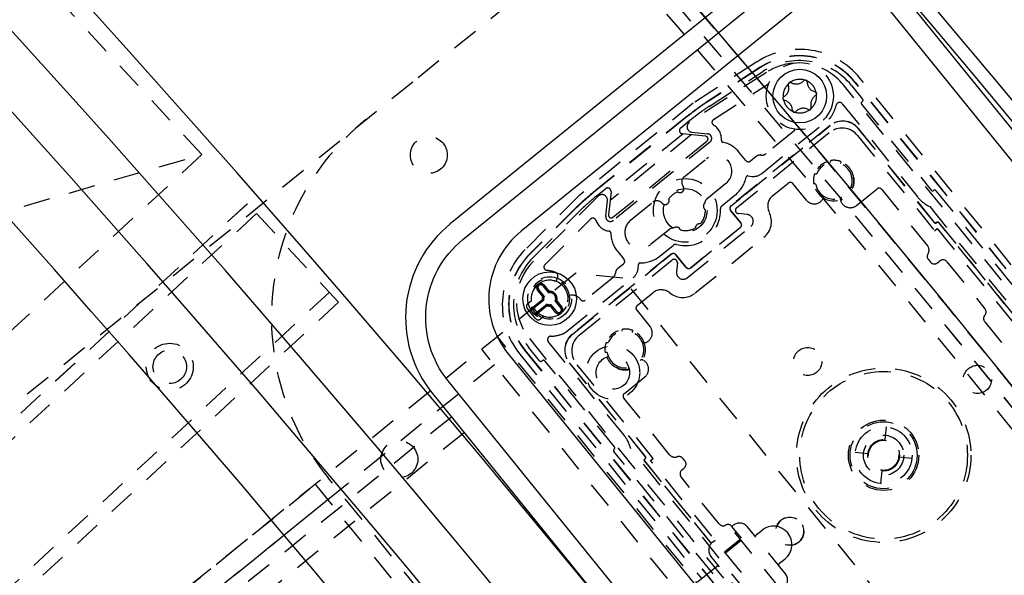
# Model space of a CAD drawing. Extents: x -7591 to -2491, y 6498 to 10061.
# Tile 120 of 125: x -3507 to -3361, y 8473 to 8556. Entities that reach past the tile are written whole.
import ezdxf

# ---------------------------------------------------------------- set-up
doc = ezdxf.new("R2010")
doc.units = 0
doc.header["$MEASUREMENT"] = 0
doc.linetypes.add('HIDDEN', pattern=[7, 4, -3])
doc.layers.get('0').update_dxf_attribs({"linetype": 'CONTINUOUS'})
doc.layers.add('LE_ALL', color=7, linetype='CONTINUOUS', lineweight=50)
doc.layers.add('LE_HIDDEN', color=7, linetype='CONTINUOUS')

msp = doc.modelspace()

# ---------------------------------------------------------------- linework, layer by layer
for p, q in [((-3302.55, 8469.23), (-3383.73, 8569.49)), ((-3304.88, 8467.35), (-3386.06, 8567.6))]:
    msp.add_line(p, q)
for points in [[(-3319.19, 8334.81, 0.111006), (-4057.65, 9007.3, 0.000315), (-4060.15, 9008.72, 0.005079), (-4100.61, 9031.15, 0.000315), (-4103.13, 9032.51, 0.252871), (-6267.97, 9031.15, 0.005079), (-6308.43, 9008.72, 0.111325), (-7049.39, 8334.81)], [(-3363.8, 8579.84), (-3432.58, 8524.14, 0.414214), (-3434.5, 8505.86), (-3375.35, 8432.8, 0.414214), (-3357.06, 8430.88), (-3288.28, 8486.58)], [(-3385.7, 8571.76), (-3443.13, 8525.25, 0.414214), (-3445.79, 8499.93), (-3383.49, 8422.99, 0.414214), (-3358.17, 8420.33), (-3300.74, 8466.84)], [(-3302.55, 8469.23), (-3360.06, 8422.67, -0.414214), (-3381.16, 8424.88), (-3443.46, 8501.82, -0.414214), (-3441.24, 8522.92), (-3383.73, 8569.49)]]:
    msp.add_lwpolyline(points, format="xyb")
for centre in [(-3391, 8544.3), (-3428.31, 8514.09)]:
    msp.add_circle(centre, 4)
for radius, start, end in [(2396.87, 31.73211, 148.26789), (2391.87, 31.73211, 148.26789), (2372, 31.75, 148.25), (2370, 31.79835, 148.20165), (2345, 32.74999, 147.24999), (2266.16, 35.00882, 144.99118), (2258.06, 35.00886, 144.99114), (2247.11, 35.0089, 144.9911), (2040, 31.79835, 148.20165), (2025, 32.74999, 50.74999)]:
    msp.add_arc((-5184.29, 7028.43), radius, start, end)
at = {"layer": 'LE_ALL'}
msp.add_arc((-5184.29, 7028.43), 2000, 31.75, 90, dxfattribs=at)
at = {"layer": 'LE_HIDDEN', "color": 1, "linetype": 'HIDDEN'}
for p, q in [((-3447.94, 8547.08), (-3398.79, 8586.89)), ((-3396.9, 8548.6), (-3404.94, 8543.39)), ((-3396.88, 8548.57), (-3404.92, 8543.36)), ((-3533.43, 8477.86), (-3447.94, 8547.08)), ((-3395.99, 8547.84), (-3407.46, 8540.39)), ((-3404.54, 8542.77), (-3396.5, 8547.99)), ((-3404.54, 8542.77), (-3396.5, 8547.99)), ((-3324.23, 8475.63), (-3381.98, 8546.95)), ((-3403.87, 8540.82), (-3395.81, 8546.05)), ((-3325.67, 8473.31), (-3384.55, 8546.03)), ((-3383.29, 8545.89), (-3381.63, 8543.85)), ((-3383.29, 8545.89), (-3381.63, 8543.85)), ((-3324.99, 8475.02), (-3382.74, 8546.33)), ((-3324.96, 8475.04), (-3382.71, 8546.36)), ((-3384.69, 8543.17), (-3373.38, 8529.21)), ((-3381.78, 8543.08), (-3371.4, 8530.26)), ((-3381.78, 8543.08), (-3371.4, 8530.26)), ((-3381.67, 8543.5), (-3381.74, 8543.43)), ((-3381.67, 8543.5), (-3381.74, 8543.43)), ((-3407.83, 8541.27), (-3421.85, 8529.92)), ((-3407.8, 8541.24), (-3421.82, 8529.89)), ((-3407.8, 8541.24), (-3407.83, 8541.27)), ((-3396.67, 8532.76), (-3386.68, 8540.85)), ((-3408.77, 8539.56), (-3407.38, 8540.69)), ((-3408.77, 8539.56), (-3407.38, 8540.69)), ((-3386.49, 8539.91), (-3401.25, 8527.96)), ((-3399.1, 8529.67), (-3386.47, 8539.9)), ((-3382.28, 8539.46), (-3370.91, 8525.41)), ((-3370.91, 8525.44), (-3382.27, 8539.47)), ((-3407.18, 8538.53), (-3419.3, 8528.72)), ((-3408.4, 8538.66), (-3419.17, 8529.93)), ((-3405.05, 8538.31), (-3408.51, 8538.67)), ((-3405.05, 8538.31), (-3408.51, 8538.67)), ((-3407.11, 8538.93), (-3404.76, 8538.68)), ((-3400.42, 8527.66), (-3386.6, 8538.86)), ((-3391.9, 8539.07), (-3396.03, 8535.73)), ((-3382.38, 8538.42), (-3370.89, 8524.23)), ((-3418.88, 8526.23), (-3404.84, 8537.6)), ((-3418.88, 8526.23), (-3404.84, 8537.6)), ((-3404.4, 8537.44), (-3418.81, 8525.77)), ((-3694.93, 8473.27), (-3480.19, 8535.59)), ((-3694.93, 8473.27), (-3480.19, 8535.59)), ((-3399.05, 8534.69), (-3400.03, 8535.9)), ((-3397.51, 8535.29), (-3398.35, 8534.62)), ((-3408.25, 8532.26), (-3404.96, 8534.92)), ((-3386.4, 8534.39), (-3386.37, 8534.7)), ((-3384.87, 8534.54), (-3384.91, 8534.23)), ((-3398.75, 8532.4), (-3398.15, 8532.33)), ((-3388.79, 8532.73), (-3388.48, 8532.7)), ((-3383.22, 8532.15), (-3382.91, 8532.12)), ((-3402.01, 8531.27), (-3404.83, 8528.99)), ((-3395.05, 8529.44), (-3392.72, 8531.33)), ((-3390.02, 8528.78), (-3392.02, 8531.25)), ((-3388.64, 8531.21), (-3388.95, 8531.24)), ((-3383.07, 8530.62), (-3383.38, 8530.66)), ((-3421.06, 8529.38), (-3430.73, 8519.71)), ((-3421.82, 8529.89), (-3421.85, 8529.92)), ((-3421.37, 8529.36), (-3419.97, 8530.49)), ((-3421.37, 8529.36), (-3419.97, 8530.49)), ((-3419.16, 8530.05), (-3419.53, 8526.58)), ((-3419.16, 8530.05), (-3419.53, 8526.58)), ((-3402.65, 8527.92), (-3400.62, 8529.56)), ((-3399.1, 8529.67), (-3399.88, 8529.05)), ((-3382.53, 8528), (-3379.48, 8530.47)), ((-3378.78, 8530.39), (-3371.95, 8521.97)), ((-3370.69, 8530.18), (-3338.28, 8490.16)), ((-3370.69, 8530.18), (-3338.28, 8490.16)), ((-3620.27, 8392.49), (-3473.4, 8528.25)), ((-3620.26, 8392.49), (-3473.4, 8528.25)), ((-3459.82, 8513.56), (-3473.4, 8528.25)), ((-3459.82, 8513.56), (-3473.4, 8528.25)), ((-3419.95, 8526.38), (-3419.7, 8528.73)), ((-3416.23, 8525.8), (-3412.94, 8528.46)), ((-3401.24, 8527.95), (-3399.88, 8529.05)), ((-3387.57, 8528.95), (-3387.49, 8529.08)), ((-3384.94, 8528.81), (-3384.89, 8528.67)), ((-3371.62, 8527.83), (-3340.78, 8489.75)), ((-3618.91, 8391.02), (-3472.04, 8526.78)), ((-3618.91, 8391.02), (-3472.04, 8526.78)), ((-3424.51, 8527.53), (-3431.29, 8520.76)), ((-3424.49, 8527.51), (-3431.26, 8520.73)), ((-3430.77, 8520.24), (-3424, 8527.01)), ((-3430.77, 8520.24), (-3424, 8527.01)), ((-3399.82, 8525.39), (-3401.33, 8527.25)), ((-3401.32, 8527.26), (-3399.81, 8525.4)), ((-3398.84, 8526.64), (-3400.16, 8526.78)), ((-3429.02, 8519.16), (-3422.23, 8525.95)), ((-3407.78, 8517.21), (-3398.32, 8524.87)), ((-3407.27, 8518.71), (-3399.89, 8524.69)), ((-3370.55, 8525.48), (-3370.63, 8525.41)), ((-3370.63, 8525.38), (-3370.55, 8525.45)), ((-3342.83, 8491.56), (-3370.27, 8525.45)), ((-3370.27, 8525.42), (-3342.86, 8491.57)), ((-3410.45, 8524.43), (-3413.27, 8522.15)), ((-3399.88, 8524.67), (-3407.26, 8518.7)), ((-3406.6, 8514.94), (-3396.34, 8523.25)), ((-3370.89, 8524.23), (-3370.5, 8524.55)), ((-3370.5, 8524.55), (-3343.76, 8491.52)), ((-3411.89, 8520.44), (-3409.86, 8522.08)), ((-3410.19, 8520.72), (-3424.95, 8508.76)), ((-3418.21, 8521.17), (-3417.24, 8519.97)), ((-3411.54, 8519.61), (-3410.18, 8520.71)), ((-3407.99, 8518.77), (-3409.5, 8520.64)), ((-3409.49, 8520.65), (-3407.98, 8518.78)), ((-3424.94, 8508.75), (-3412.31, 8518.97)), ((-3423.9, 8508.65), (-3410.07, 8519.85)), ((-3417.31, 8519.26), (-3418.14, 8518.59)), ((-3415.11, 8518.6), (-3415.06, 8519.2)), ((-3411.54, 8519.61), (-3412.31, 8518.97)), ((-3409.26, 8519.41), (-3409.4, 8518.09)), ((-3371.83, 8519.93), (-3371.52, 8519.54)), ((-3370.46, 8519.43), (-3370.12, 8519.71)), ((-3369.07, 8519.6), (-3363.39, 8512.59)), ((-3429.35, 8516.01), (-3428.5, 8514.97)), ((-3429.19, 8516.14), (-3428.42, 8515.19)), ((-3427.23, 8516.88), (-3427.17, 8517.06)), ((-3427.23, 8516.88), (-3427.17, 8517.06)), ((-3425.83, 8509.15), (-3415.85, 8517.23)), ((-3418.88, 8517.22), (-3423, 8513.88)), ((-3608.05, 8379.27), (-3461.18, 8515.03)), ((-3608.05, 8379.27), (-3461.18, 8515.03)), ((-3429.35, 8514.43), (-3430.12, 8515.38)), ((-3429.12, 8514.47), (-3429.97, 8515.51)), ((-3429.35, 8514.43), (-3429.12, 8514.47)), ((-3428.42, 8515.19), (-3428.5, 8514.97)), ((-3425.17, 8514.59), (-3425.35, 8514.56)), ((-3425.17, 8514.59), (-3425.35, 8514.56)), ((-3415.26, 8513.08), (-3412.93, 8514.96)), ((-3606.69, 8377.8), (-3459.82, 8513.56)), ((-3606.69, 8377.8), (-3459.82, 8513.56)), ((-3431.58, 8513.37), (-3431.04, 8513.81)), ((-3431.49, 8513.44), (-3431.04, 8513.81)), ((-3431.09, 8512.61), (-3429.4, 8513.98)), ((-3430.97, 8512.45), (-3429.18, 8513.9)), ((-3428.68, 8513.27), (-3430.46, 8511.83)), ((-3428.64, 8513.05), (-3430.34, 8511.67)), ((-3429.4, 8513.98), (-3429.18, 8513.9)), ((-3428.64, 8513.05), (-3428.68, 8513.27)), ((-3428.19, 8513), (-3428.11, 8513.21)), ((-3427.42, 8512.04), (-3428.19, 8513)), ((-3427.26, 8512.17), (-3428.11, 8513.21)), ((-3427.26, 8513.75), (-3427.49, 8513.72)), ((-3427.49, 8513.72), (-3426.64, 8512.67)), ((-3427.26, 8513.75), (-3426.49, 8512.8)), ((-3430.4, 8511.11), (-3431.65, 8512.67)), ((-3429.15, 8511.48), (-3429.69, 8511.04)), ((-3429.15, 8511.48), (-3429.6, 8511.11)), ((-3415.33, 8512.37), (-3413.33, 8509.9)), ((-3363.43, 8510.65), (-3355.88, 8501.32)), ((-3417.48, 8509.22), (-3417.45, 8509.52)), ((-3415.96, 8509.37), (-3415.99, 8509.06)), ((-3373.16, 8430.71), (-3436.09, 8508.43)), ((-3373.16, 8430.71), (-3436.09, 8508.43)), ((-3431.34, 8508.14), (-3372.45, 8435.42)), ((-3417.21, 8493.71), (-3428.52, 8507.68)), ((-3419.88, 8507.56), (-3419.57, 8507.53)), ((-3414.15, 8507.49), (-3414.01, 8507.54)), ((-3375.49, 8428.83), (-3438.42, 8506.54)), ((-3375.49, 8428.83), (-3438.42, 8506.54)), ((-3432.77, 8505.82), (-3405.63, 8472.3)), ((-3432.04, 8506.41), (-3374.29, 8435.1)), ((-3432.01, 8506.43), (-3374.26, 8435.12)), ((-3429.81, 8504.83), (-3431.47, 8506.87)), ((-3429.81, 8504.83), (-3431.47, 8506.87)), ((-3419.73, 8506.04), (-3420.03, 8506.07)), ((-3436.54, 8504.21), (-3610.62, 8363.24)), ((-3436.54, 8504.21), (-3610.62, 8363.24)), ((-3429.38, 8504.86), (-3429.46, 8504.79)), ((-3429.38, 8504.86), (-3429.46, 8504.79)), ((-3418.65, 8492), (-3429.03, 8504.82)), ((-3418.65, 8492), (-3429.03, 8504.82)), ((-3425.4, 8504.54), (-3414.04, 8490.52)), ((-3414.01, 8490.51), (-3425.38, 8504.56)), ((-3412.86, 8490.25), (-3424.34, 8504.43)), ((-3414.29, 8504.87), (-3414.41, 8504.94)), ((-3418.07, 8503.64), (-3418.04, 8503.95)), ((-3416.55, 8503.8), (-3416.58, 8503.49)), ((-3417.17, 8499.95), (-3414.12, 8502.42)), ((-3410.42, 8490.82), (-3417.25, 8499.24)), ((-3378.26, 8493.06), (-3378.06, 8494.95)), ((-3386.31, 8451.27), (-3418.72, 8491.29)), ((-3386.31, 8451.27), (-3418.72, 8491.29)), ((-3385.39, 8453.63), (-3416.22, 8491.71)), ((-3380.84, 8490.97), (-3382.73, 8491.17)), ((-3414.18, 8489.89), (-3404.22, 8477.59)), ((-3414.07, 8490.23), (-3414.15, 8490.17)), ((-3404.2, 8477.61), (-3414.15, 8489.89)), ((-3414.12, 8490.17), (-3414.04, 8490.23)), ((-3413.25, 8489.93), (-3412.86, 8490.25)), ((-3386.5, 8456.91), (-3413.25, 8489.93)), ((-3408.14, 8489.89), (-3408.46, 8490.28)), ((-3376.17, 8490.48), (-3374.28, 8490.28)), ((-3408.59, 8488.56), (-3408.25, 8488.83)), ((-3378.75, 8488.39), (-3378.95, 8486.5)), ((-3399.03, 8410.41), (-3461.33, 8487.35)), ((-3403.03, 8480.49), (-3408.7, 8487.5)), ((-3461.4, 8484.07), (-3628.49, 8348.77)), ((-3393.77, 8470.65), (-3401.32, 8479.97)), ((-3401.12, 8480.13), (-3400.93, 8480.29)), ((-3399.71, 8478.39), (-3401.12, 8480.13)), ((-3393.16, 8473.07), (-3398.82, 8480.06)), ((-3397.72, 8478.7), (-3396.63, 8479.58)), ((-3404.04, 8477.77), (-3403.65, 8478.08)), ((-3402.24, 8476.34), (-3399.91, 8478.23)), ((-3399.74, 8478.03), (-3402.08, 8476.14)), ((-3398.6, 8468.66), (-3404.26, 8475.66)), ((-3394.26, 8474.43), (-3393.17, 8475.31)), ((-3403.16, 8474.3), (-3424.12, 8457.33))]:
    msp.add_line(p, q, dxfattribs=at)
for points in [[(-5182.29, 9290.46), (-5182.29, 9371.43, -0.254675), (-3214.82, 8297.61), (-3480.59, 8126.66, 0.078205), (-3900.25, 8596.86), (-3840.14, 8670.42, 0.172955), (-5182.29, 9150.43), (-5182.29, 9191.4), (-5164.29, 9191.4), (-5164.29, 9193.4), (-5184.29, 9193.43), (-5204.29, 9193.4), (-5204.29, 9191.4), (-5186.29, 9191.4), (-5186.29, 9150.43, 0.172955), (-6528.44, 8670.42)], [(-3480.59, 8126.66, 0.078205), (-3900.25, 8596.86), (-3840.14, 8670.42)], [(-3407.83, 8541.27, -0.006687), (-3405.89, 8542.73, -0.01393), (-3404.94, 8543.39)], [(-3407.38, 8540.69, -0.006695), (-3405.45, 8542.14, -0.01393), (-3404.54, 8542.77)], [(-3385.56, 8542.98, -0.079373), (-3386.24, 8541.35, -0.08392), (-3386.68, 8540.85)], [(-3424.51, 8527.53, -0.01393), (-3423.68, 8528.33, -0.006687), (-3421.85, 8529.92)], [(-3424, 8527.01, -0.01393), (-3423.19, 8527.78, -0.006695), (-3421.37, 8529.36)], [(-3405.08, 8527.37, -0.519123), (-3405.19, 8528.34, -0.191583), (-3404.83, 8528.99)], [(-3410.45, 8524.43, -0.191583), (-3409.75, 8524.65, -0.519123), (-3408.82, 8524.34)], [(-3425.83, 8509.15, -0.08392), (-3426.41, 8508.82, -0.079373), (-3428.14, 8508.49)]]:
    msp.add_lwpolyline(points, format="xyb", dxfattribs=at)
for points in [[(-3548.07, 8609.03), (-3694.93, 8473.27), (-3627.05, 8399.83), (-3480.19, 8535.59), (-3548.07, 8609.03)], [(-3548.07, 8609.03), (-3694.93, 8473.27), (-3627.05, 8399.83), (-3480.19, 8535.59), (-3548.07, 8609.03)], [(-3397.42, 8549.39), (-3406.89, 8543.23), (-3423.96, 8529.42), (-3431.95, 8521.42)], [(-3370.63, 8525.41), (-3370.64, 8525.4), (-3370.65, 8525.4), (-3370.67, 8525.39), (-3370.68, 8525.38), (-3370.7, 8525.38), (-3370.71, 8525.37), (-3370.73, 8525.37), (-3370.74, 8525.37), (-3370.76, 8525.37), (-3370.77, 8525.37), (-3370.79, 8525.37), (-3370.8, 8525.38), (-3370.82, 8525.38), (-3370.83, 8525.39), (-3370.85, 8525.39), (-3370.86, 8525.4), (-3370.87, 8525.41), (-3370.89, 8525.42), (-3370.9, 8525.43), (-3370.91, 8525.44)], [(-3370.91, 8525.41), (-3370.9, 8525.4), (-3370.89, 8525.39), (-3370.88, 8525.38), (-3370.86, 8525.37), (-3370.85, 8525.36), (-3370.84, 8525.36), (-3370.82, 8525.35), (-3370.81, 8525.34), (-3370.79, 8525.34), (-3370.78, 8525.34), (-3370.76, 8525.34), (-3370.74, 8525.34), (-3370.73, 8525.34), (-3370.71, 8525.34), (-3370.7, 8525.35), (-3370.68, 8525.35), (-3370.67, 8525.36), (-3370.66, 8525.36), (-3370.64, 8525.37), (-3370.63, 8525.38)], [(-3370.27, 8525.45), (-3370.28, 8525.46), (-3370.29, 8525.47), (-3370.3, 8525.48), (-3370.31, 8525.49), (-3370.33, 8525.5), (-3370.34, 8525.5), (-3370.36, 8525.51), (-3370.37, 8525.51), (-3370.39, 8525.52), (-3370.4, 8525.52), (-3370.42, 8525.52), (-3370.43, 8525.52), (-3370.45, 8525.52), (-3370.46, 8525.52), (-3370.48, 8525.51), (-3370.49, 8525.51), (-3370.51, 8525.5), (-3370.52, 8525.49), (-3370.54, 8525.49), (-3370.55, 8525.48)], [(-3370.55, 8525.45), (-3370.54, 8525.46), (-3370.53, 8525.46), (-3370.51, 8525.47), (-3370.5, 8525.48), (-3370.48, 8525.48), (-3370.47, 8525.49), (-3370.45, 8525.49), (-3370.44, 8525.49), (-3370.42, 8525.49), (-3370.4, 8525.49), (-3370.39, 8525.49), (-3370.37, 8525.48), (-3370.36, 8525.48), (-3370.34, 8525.47), (-3370.33, 8525.47), (-3370.32, 8525.46), (-3370.3, 8525.45), (-3370.29, 8525.44), (-3370.28, 8525.43), (-3370.27, 8525.42)], [(-3627.23, 8347.21), (-3570.59, 8277.27), (-3563.56, 8276.53), (-3361.5, 8440.15), (-3360.76, 8447.19), (-3417.4, 8517.13), (-3424.43, 8517.87), (-3626.49, 8354.25), (-3627.23, 8347.21)], [(-3627.23, 8347.21), (-3570.59, 8277.27), (-3563.56, 8276.53), (-3361.5, 8440.15), (-3360.76, 8447.19), (-3417.4, 8517.13), (-3424.43, 8517.87), (-3626.49, 8354.25), (-3627.23, 8347.21)], [(-3442.96, 8496.43), (-3520.67, 8433.5), (-3464.03, 8363.56), (-3386.32, 8426.49)], [(-3441.07, 8494.1), (-3516.45, 8433.06), (-3463.59, 8367.78), (-3388.21, 8428.82)], [(-3414.15, 8490.17), (-3414.16, 8490.16), (-3414.17, 8490.15), (-3414.18, 8490.14), (-3414.19, 8490.12), (-3414.2, 8490.11), (-3414.2, 8490.1), (-3414.21, 8490.08), (-3414.21, 8490.07), (-3414.22, 8490.05), (-3414.22, 8490.04), (-3414.22, 8490.02), (-3414.22, 8490.01), (-3414.22, 8489.99), (-3414.22, 8489.97), (-3414.21, 8489.96), (-3414.21, 8489.94), (-3414.2, 8489.93), (-3414.19, 8489.92), (-3414.19, 8489.9), (-3414.18, 8489.89)], [(-3414.15, 8489.89), (-3414.15, 8489.9), (-3414.16, 8489.91), (-3414.17, 8489.93), (-3414.18, 8489.94), (-3414.18, 8489.96), (-3414.19, 8489.97), (-3414.19, 8489.99), (-3414.19, 8490), (-3414.19, 8490.02), (-3414.19, 8490.03), (-3414.19, 8490.05), (-3414.18, 8490.06), (-3414.18, 8490.08), (-3414.17, 8490.09), (-3414.17, 8490.11), (-3414.16, 8490.12), (-3414.15, 8490.13), (-3414.14, 8490.15), (-3414.13, 8490.16), (-3414.12, 8490.17)], [(-3414.04, 8490.52), (-3414.03, 8490.5), (-3414.02, 8490.49), (-3414.01, 8490.48), (-3414.01, 8490.46), (-3414, 8490.45), (-3414, 8490.43), (-3414, 8490.42), (-3413.99, 8490.4), (-3413.99, 8490.38), (-3414, 8490.37), (-3414, 8490.35), (-3414, 8490.34), (-3414.01, 8490.32), (-3414.01, 8490.31), (-3414.02, 8490.29), (-3414.03, 8490.28), (-3414.04, 8490.27), (-3414.05, 8490.26), (-3414.06, 8490.24), (-3414.07, 8490.23)], [(-3414.04, 8490.23), (-3414.03, 8490.24), (-3414.02, 8490.25), (-3414.01, 8490.26), (-3414, 8490.28), (-3413.99, 8490.29), (-3413.98, 8490.31), (-3413.98, 8490.32), (-3413.97, 8490.33), (-3413.97, 8490.35), (-3413.96, 8490.37), (-3413.96, 8490.38), (-3413.96, 8490.4), (-3413.97, 8490.41), (-3413.97, 8490.43), (-3413.97, 8490.44), (-3413.98, 8490.46), (-3413.98, 8490.47), (-3413.99, 8490.49), (-3414, 8490.5), (-3414.01, 8490.51)], [(-3630.38, 8351.1), (-3463.29, 8486.4), (-3400.36, 8408.69), (-3567.45, 8273.38), (-3632.27, 8353.43), (-3554.55, 8416.36), (-3552.66, 8414.03)], [(-3392.81, 8479.14), (-3393.19, 8479.53), (-3393.63, 8479.83), (-3394.12, 8480.04), (-3394.64, 8480.16), (-3395.18, 8480.16), (-3395.7, 8480.07), (-3396.19, 8479.87), (-3396.63, 8479.58)], [(-3393.17, 8475.31), (-3392.8, 8475.68), (-3392.5, 8476.12), (-3392.3, 8476.61), (-3392.2, 8477.14), (-3392.2, 8477.67), (-3392.3, 8478.2), (-3392.51, 8478.68), (-3392.81, 8479.14)]]:
    msp.add_lwpolyline(points, dxfattribs=at)
for centre, radius in [((-3391, 8544.3), 5), ((-3446.33, 8535.52), 2.75), ((-3408.08, 8527.25), 4.75), ((-3408.08, 8527.25), 3.25), ((-3428.31, 8514.09), 3.25), ((-3484.97, 8503.94), 3.5), ((-3484.97, 8503.94), 3.5), ((-3418.88, 8503.07), 4), ((-3418.88, 8503.07), 4), ((-3484.97, 8503.94), 2.5), ((-3484.97, 8503.94), 2.5), ((-3389.83, 8504.72), 2.1), ((-3389.83, 8504.72), 2.1), ((-3418.88, 8503.07), 2.5), ((-3418.88, 8503.07), 2.5), ((-3364.51, 8502.05), 2.1), ((-3364.51, 8502.05), 2.1), ((-3378.5, 8490.73), 13), ((-3378.5, 8490.73), 12.5), ((-3378.5, 8490.73), 5.25), ((-3378.5, 8490.73), 5), ((-3378.5, 8490.73), 4.25), ((-3450.73, 8490.14), 2.75), ((-3378.5, 8490.73), 3), ((-3378.5, 8490.73), 2.35), ((-3378.5, 8490.73), 2.25), ((-3392.49, 8479.4), 2.1)]:
    msp.add_circle(centre, radius, dxfattribs=at)
for centre, radius, start, end in [((-5184.29, 7028.43), 2343, 32.79889, 89.95109), ((-5184.29, 7028.43), 2341, 33.79894, 50.78103), ((-5184.29, 7028.43), 2341, 33.79894, 50.78103), ((-5184.29, 7028.43), 2345, 34.27015, 50.3098), ((-5184.29, 7028.43), 2025, 32.74999, 50.74999), ((-3391.06, 8539.6), 11.67, 38.9931, 123), ((-3391.06, 8539.6), 10.73, 39, 123), ((-3391.06, 8539.6), 10.7, 39, 123), ((-3391.06, 8539.6), 10, 39, 123), ((-3391.06, 8539.6), 10, 39, 123), ((-3391.28, 8540.58), 8.65, 94.4263, 123), ((-3391.28, 8540.58), 8.65, 39, 77.2442), ((-3391, 8544.3), 2.5, 73.0655, 124.9345), ((-3395.54, 8545.63), 0.5, 103.5512, 123), ((-3391, 8544.3), 2.5, 133.0655, -175.0655), ((-3394.13, 8545.5), 1.5, -59.7162, 17.7162), ((-3392.42, 8546.05), 0.3, 60.2838, -162.2838), ((-3391, 8544.3), 2.5, 124.9345, 133.0655), ((-3391.53, 8547.61), 1.5, -119.7162, -42.2838), ((-3390.2, 8546.4), 0.3, 0.2838, 137.7162), ((-3391, 8544.3), 2.5, 64.9345, 73.0655), ((-3391, 8544.3), 2.5, 13.0655, 64.9345), ((-3388.4, 8546.41), 1.5, -179.7162, -102.2838), ((-3393.23, 8543.95), 0.3, 120.2838, -102.2838), ((-3387.87, 8543.1), 1.5, 120.2838, -162.2838), ((-3391, 8544.3), 2.5, -46.9345, 4.9345), ((-3388.78, 8544.65), 0.3, -59.7162, 77.7162), ((-3391, 8544.3), 2.5, 4.9345, 13.0655), ((-3381.82, 8543.69), 0.25, -51, 39), ((-3381.82, 8543.69), 0.25, -51, 39), ((-3352.31, 8469.5), 90.7, 126.1923, 127.7246), ((-3393.64, 8526), 20.7, 123, 126.1923), ((-3393.64, 8526), 20, 123, 126.1923), ((-3391, 8544.3), 2.5, -166.9345, -115.0655), ((-3393.61, 8542.19), 1.5, 0.2838, 77.7162), ((-3390.48, 8540.99), 1.5, 60.2838, 137.7162), ((-3389.59, 8542.55), 0.3, -119.7162, 17.7162), ((-3391, 8544.3), 2.5, -55.0655, -46.9345), ((-3385.07, 8542.86), 0.5, 39, 166.341), ((-3381.59, 8543.24), 0.25, 129, -141), ((-3381.59, 8543.24), 0.25, 129, -141), ((-3352.31, 8469.5), 90, 126.1923, 127.7267), ((-3391.81, 8542.2), 0.3, -179.7162, -42.2838), ((-3391, 8544.3), 2.5, -115.0655, -106.9345), ((-3391, 8544.3), 2.5, -106.9345, -55.0655), ((-3431.8, 8511.26), 38, 129, -141), ((-3408.46, 8539.17), 0.5, 129, -96.0001), ((-3408.46, 8539.17), 0.5, 129, -96), ((-3407.02, 8539.72), 0.8, 123, -96), ((-3403.6, 8540.4), 0.5, 122.9999, -120.9368), ((-3405.09, 8537.91), 2.4, -4.9848, 59.0631), ((-3384.71, 8536.53), 3, 39, 129), ((-3384.6, 8537.58), 3, 39, 129), ((-3384.6, 8537.58), 2.98, 39, 129), ((-3405.09, 8537.91), 0.4, -51, 84.0001), ((-3405.09, 8537.91), 0.4, -51, 84), ((-3404.84, 8537.99), 0.7, -51, 84), ((-3392.21, 8539.46), 0.5, -51, -12.0607), ((-3402.45, 8537.68), 0.25, 175.0152, -102.7512), ((-3403.48, 8533.1), 4.45, 39, 77.2487), ((-3403.48, 8533.1), 2.35, -51, 129), ((-3396.89, 8534.52), 1, 83.427, 129), ((-3396.66, 8536.5), 1, -96.573, -51), ((-3398.66, 8535.01), 0.5, -141, -51), ((-3385.93, 8531.68), 3, -156, 144), ((-3385.93, 8531.68), 2.75, -170.1734, 158.1734), ((-3385.93, 8531.68), 3.05, 69.7649, 98.2351), ((-3407.62, 8531.48), 1, 129, -142.294), ((-3403.48, 8533.1), 4.55, -51, -11.3531), ((-3398.78, 8532.15), 0.25, 83.427, 168.6468), ((-3397.92, 8534.32), 2, -96.573, -51), ((-3385.93, 8531.68), 3.05, 159.7649, -171.7649), ((-3385.93, 8531.68), 3.05, -20.2351, 8.2351), ((-3419.66, 8530.1), 0.5, -5.9999, 129), ((-3419.66, 8530.1), 0.5, -6, 129), ((-3408.89, 8530.5), 0.6, -126.028, 37.7061), ((-3392.41, 8530.94), 0.5, 39, 129), ((-3379.17, 8530.08), 0.5, 39, 129), ((-3363.19, 8460.69), 90.7, 130.2754, 131.8077), ((-3363.19, 8460.69), 90, 130.2733, 131.8077), ((-3420.5, 8528.81), 0.8, -6, 135), ((-3408.08, 8527.25), 3, 112.8166, 145.1834), ((-3408.08, 8527.25), 3, 112.8166, 145.1834), ((-3408.89, 8530.5), 0.6, -126.028, -0.8056), ((-3393.79, 8527.88), 2, 129, -152.537), ((-3387.75, 8529.23), 0.3, -31, 53.3552), ((-3384.66, 8528.91), 0.3, 114.6448, -161), ((-3369.49, 8532.35), 5, -141, -115.1581), ((-3371.2, 8530.42), 0.25, -141, -51), ((-3371.2, 8530.42), 0.25, -141, -51), ((-3370.89, 8530.03), 0.25, 39, 129), ((-3370.89, 8530.03), 0.25, 39, 129), ((-3409.85, 8512.87), 20.7, 131.8077, 135), ((-3409.85, 8512.87), 20, 131.8077, 135), ((-3412.31, 8527.69), 1, 40.294, 129), ((-3411.09, 8528.72), 0.6, -139.7061, 24.028), ((-3411.09, 8528.72), 0.6, -101.1896, 24.028), ((-3404.79, 8527.89), 0.6, 131.2885, -118.972), ((-3404.2, 8528.21), 1, 157.6353, 172.3819), ((-3402.34, 8527.53), 0.5, 129, -177.2496), ((-3400.94, 8527.57), 0.5, 129, -141), ((-3400.94, 8527.57), 0.487, 129, -141), ((-3400.11, 8527.27), 0.5, 129, -96), ((-3388.85, 8529.73), 1.5, -141, -31), ((-3383.48, 8529.16), 1.5, -161, -51), ((-3419.25, 8526.31), 0.7, 174, -51), ((-3419.13, 8526.54), 0.4, 173.9999, -51), ((-3419.13, 8526.54), 0.4, 174, -51), ((-3408.08, 8527.25), 5.25, -104.7504, 2.7504), ((-3408.08, 8527.25), 3, -42.1834, 2.1834), ((-3408.08, 8527.25), 3, -42.1834, 2.1834), ((-3398.95, 8525.64), 1, -51, 84), ((-3398.23, 8525.58), 3, -51, 27.463), ((-3421.87, 8525.6), 0.5, 18.9368, 135.0001), ((-3419.13, 8526.54), 2.4, -161.0631, -97.0152), ((-3414.75, 8523.97), 2.35, 129, -51), ((-3409.39, 8524.17), 0.6, 16.972, 126.7115), ((-3405.97, 8524.65), 0.6, 78.972, 179.028), ((-3405.97, 8524.65), 0.6, 78.972, 179.028), ((-3400.2, 8525.07), 0.5, -51, 39), ((-3400.2, 8525.07), 0.513, -51, 39), ((-3419.45, 8523.91), 0.25, 0.7512, 82.9848), ((-3414.75, 8523.97), 4.45, -179.2487, -141), ((-3409.82, 8523.65), 1, 85.6181, 100.3672), ((-3408.08, 8527.25), 3, -104.1834, -59.8166), ((-3408.08, 8527.25), 3, -104.1834, -59.8166), ((-3409.54, 8521.69), 0.5, 75.2496, 129), ((-3372.73, 8521.34), 1, -32.2757, 39), ((-3423.7, 8513.17), 11.67, 135, -141.0069), ((-3423.7, 8513.17), 10.73, 135, -141), ((-3423.7, 8513.17), 10.7, 135, -141), ((-3414.75, 8523.97), 4.55, -90.6469, -51), ((-3409.87, 8520.33), 0.5, 39, 129), ((-3409.87, 8520.33), 0.487, 39, 129), ((-3371.25, 8520.4), 0.75, 147.7243, -141), ((-3423.7, 8513.17), 10, 135, -141), ((-3423.7, 8513.17), 10, 135, -141), ((-3424.61, 8513.59), 8.65, 135, -141), ((-3428.67, 8518.81), 0.5, 135, -95.9766), ((-3417.62, 8519.65), 0.5, -51, 39), ((-3414.81, 8519.17), 0.25, 89.3532, 174.573), ((-3409.76, 8519.46), 0.5, -6, 129), ((-3370.94, 8520.02), 0.75, -141, -51), ((-3369.65, 8519.13), 0.75, 39, 129), ((-3429.24, 8513.34), 5, 68.2546, 84.0234), ((-3427.57, 8517.52), 0.5, -4.4434, 68.2547), ((-3428.57, 8517.59), 1.5, -21, -4.4434), ((-3419.5, 8518), 1, -51, -5.427), ((-3417.51, 8517.81), 1, 129, 174.573), ((-3417.1, 8518.79), 2, -51, -5.427), ((-3408.4, 8517.98), 1, 174, -51), ((-3407.59, 8519.1), 0.513, -141, -51), ((-3407.59, 8519.1), 0.5, -141, -51), ((-3428.31, 8514.09), 2.75, 73.7802, -174.0557), ((-3428.31, 8514.09), 2.75, -156, -174.0557), ((-3428.31, 8514.09), 3, -156, 144), ((-3429.66, 8515.76), 0.6, 131.4993, -141), ((-3429.66, 8515.76), 0.4, 39, -141), ((-3429.66, 8515.76), 0.6, 39, 123.1398), ((-3427.47, 8516.97), 0.25, -106.2198, -21), ((-3427.47, 8516.97), 0.25, -106.2198, -21), ((-3428.57, 8517.59), 1.5, -21, -18.262), ((-3428.31, 8514.09), 1.1, 162.0557, -174.0557), ((-3428.31, 8514.09), 0.9, 155.3878, -167.3878), ((-3428.31, 8514.09), 0.9, -24.6122, 102.6122), ((-3428.31, 8514.09), 1.1, -17.9443, 95.9443), ((-3425.31, 8514.31), 0.25, 99, -175.7802), ((-3425.31, 8514.31), 0.25, 99, -175.7802), ((-3424.93, 8513.11), 1.5, 38.4891, 99), ((-3424.93, 8513.11), 1.5, 96.2573, 99), ((-3411.67, 8513.41), 2, 50.537, 129), ((-3408.49, 8517.27), 3, -129.463, -51), ((-3431.27, 8512.98), 0.5, 129, -141), ((-3428.31, 8514.09), 2.75, -107.9443, 4.2198), ((-3428.31, 8514.09), 0.9, -114.6122, -77.3878), ((-3428.31, 8514.09), 1.1, -107.9443, -84.0557), ((-3423.32, 8514.27), 0.5, -152.5219, -51), ((-3414.94, 8512.69), 0.5, 129, -141), ((-3430.71, 8512.14), 0.6, 129, 138.1483), ((-3430.71, 8512.14), 0.4, 129, 147.2136), ((-3430.71, 8512.14), 0.4, -69.2136, -51), ((-3430.71, 8512.14), 0.6, -60.1483, -51), ((-3426.95, 8512.42), 0.6, -141, -53.4993), ((-3426.95, 8512.42), 0.4, -141, 39), ((-3426.95, 8512.42), 0.6, -45.1398, 39), ((-3362.85, 8511.12), 0.75, 138.5941, -141), ((-3363.97, 8512.11), 0.75, -41.4059, 39), ((-3430.01, 8511.43), 0.5, -141, -51), ((-3423.07, 8506.43), 3, 129, -141), ((-3423.07, 8506.43), 2.98, 129, -141), ((-3422.01, 8506.32), 3, 129, -141), ((-3417.02, 8506.51), 3, -156, 144), ((-3417.02, 8506.51), 2.75, -170.1734, 158.1734), ((-3417.02, 8506.51), 3.05, 69.7649, 98.2351), ((-3414.5, 8508.96), 1.5, -71, 39), ((-3428.13, 8507.99), 0.5, 91.659, -141), ((-3417.02, 8506.51), 3.05, 159.7649, -171.7649), ((-3414.24, 8507.78), 0.3, -155.3552, -71), ((-3429.62, 8504.99), 0.25, -141, -51), ((-3429.62, 8504.99), 0.25, -141, -51), ((-3429.23, 8504.66), 0.25, 39, 129), ((-3429.23, 8504.66), 0.25, 39, 129), ((-3414.57, 8504.69), 0.3, 59, 143.3552), ((-3415.06, 8503.58), 1.5, -51, 59), ((-3417.02, 8506.51), 3.05, -110.2351, -81.7649), ((-3416.86, 8499.56), 0.5, 129, -141), ((-3421.09, 8490.57), 5, 13.1581, 39), ((-3418.53, 8491.45), 0.25, 129, -141), ((-3418.53, 8491.45), 0.25, 129, -141), ((-3418.84, 8491.84), 0.25, -51, 39), ((-3418.84, 8491.84), 0.25, -51, 39), ((-3409.64, 8491.45), 1, -141, -69.7243), ((-3409.04, 8489.8), 0.75, 39, 110.2757), ((-3408.72, 8489.42), 0.75, -51, 39), ((-3408.12, 8487.97), 0.75, 129, -141), ((-3392.49, 8479.4), 2.1, -81.9685, 159.9685), ((-3402.44, 8480.96), 0.75, -141, -60.5941), ((-3401.71, 8479.66), 0.75, 39, 119.4059), ((-3399.99, 8479.12), 1.5, 39, 129), ((-3403.09, 8476.6), 1.5, 129, -141), ((-3394.32, 8472.13), 1.5, -51, 39)]:
    msp.add_arc(centre, radius, start, end, dxfattribs=at)

doc.saveas('drawing.dxf')
